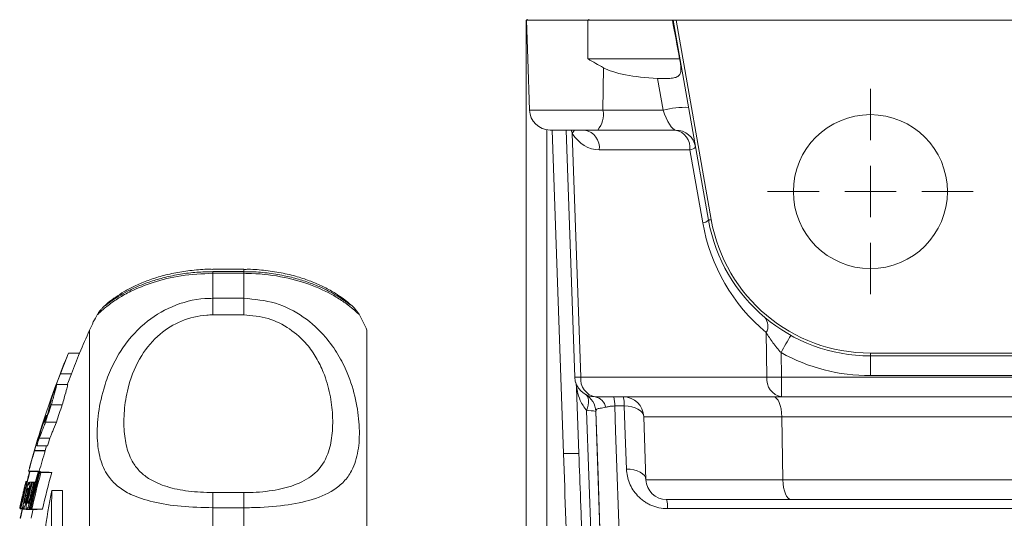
# Model space of a CAD drawing. Header units: millimetres. Extents: x 165 to 832, y 42 to 879.
# Tile 13 of 24: x 171 to 267, y 726 to 774. Entities that reach past the tile are written whole.
import ezdxf

# ---------------------------------------------------------------- set-up
doc = ezdxf.new("R2010")
doc.units = ezdxf.units.MM

# ---------------------------------------------------------------- blocks, each defined once
blk = doc.blocks.new('SW_CENTERMARKSYMBOL_0')
at = {"color": 0, "linetype": 'Continuous', "lineweight": 0}
for p, q in [((0, 5), (0, 10)), ((0, 0), (0, 2.5)), ((-5, 0), (-10, 0)), ((0, 0), (-2.5, 0)), ((0, 0), (0, -2.5)), ((0, 0), (2.5, 0)), ((5, 0), (10, 0)), ((0, -5), (0, -10))]:
    blk.add_line(p, q, dxfattribs=at)

msp = doc.modelspace()

# ---------------------------------------------------------------- linework, layer by layer
at = {"color": 7, "linetype": 'Continuous', "lineweight": 15}
for p, q in [((220.133, 706.572), (220.133, 774.435)), ((220.133, 774.435), (220.144, 774.435)), ((220.276, 770.665), (220.144, 774.435)), ((220.144, 774.435), (226.133, 774.435)), ((220.221, 774.535), (220.221, 774.435)), ((226.133, 770.665), (226.133, 774.435)), ((226.133, 774.435), (234.357, 774.435)), ((226.221, 774.535), (226.221, 774.435)), ((234.442, 774.435), (234.357, 774.435)), ((237.877, 754.956), (234.442, 774.435)), ((234.442, 774.435), (234.714, 774.435)), ((234.714, 774.435), (238.14, 755.003)), ((335.553, 774.435), (234.714, 774.435)), ((220.276, 770.665), (220.45, 765.665)), ((226.133, 770.665), (235.068, 770.665)), ((227.604, 765.665), (227.642, 769.804)), ((233.452, 765.665), (232.907, 768.761)), ((227.604, 765.665), (233.452, 765.665)), ((227.087, 763.735), (222.449, 763.735)), ((224.858, 739.665), (224.018, 763.735)), ((224.614, 763.408), (225.444, 739.665)), ((234.65, 763.735), (227.087, 763.735)), ((236.064, 761.805), (227.246, 761.805)), ((237.32, 754.679), (236.064, 761.805)), ((192.633, 750.171), (189.633, 750.171)), ((192.633, 749.938), (189.633, 749.938)), ((189.633, 749.774), (189.633, 747.343)), ((192.633, 749.774), (189.633, 749.774)), ((192.633, 747.343), (192.633, 749.774)), ((189.633, 747.343), (189.633, 745.726)), ((189.633, 747.343), (192.633, 747.343)), ((192.633, 747.343), (192.633, 745.726)), ((178.429, 745.793), (178.434, 745.8)), ((192.633, 745.726), (189.633, 745.726)), ((177.633, 706.912), (177.633, 744.235)), ((204.633, 706.912), (204.633, 744.235)), ((243.555, 739.665), (243.493, 744.002)), ((175.582, 742.004), (176.665, 742.004)), ((244.934, 742.046), (244.969, 739.665)), ((253.633, 741.735), (253.633, 742.003)), ((253.633, 742.003), (316.633, 742.003)), ((316.633, 741.735), (253.633, 741.735)), ((253.633, 741.735), (253.633, 739.805)), ((174.809, 739.987), (175.882, 739.987)), ((174.434, 738.957), (175.503, 738.957)), ((225.444, 739.665), (243.555, 739.665)), ((244.969, 739.665), (330.298, 739.665)), ((244.969, 739.665), (244.969, 737.735)), ((316.633, 739.805), (253.633, 739.805)), ((225.261, 732.212), (225.037, 738.614)), ((244.969, 737.735), (226.857, 737.735)), ((330.298, 737.735), (244.969, 737.735)), ((173.903, 736.952), (174.965, 736.952)), ((226.639, 718.374), (226.009, 736.392)), ((226.907, 736.312), (227.344, 723.799)), ((229.678, 736.85), (228.748, 736.85)), ((173.343, 735.285), (174.397, 735.285)), ((245.017, 735.805), (231.575, 735.805)), ((231.575, 735.805), (231.79, 729.665)), ((325.25, 735.805), (245.017, 735.805)), ((245.017, 735.805), (245.106, 729.665)), ((172.725, 733.72), (173.772, 733.72)), ((172.26, 732.498), (173.302, 732.498)), ((172.282, 732.487), (173.324, 732.487)), ((172.5, 732.97), (173.544, 732.97)), ((173.441, 732.97), (173.302, 732.498)), ((171.702, 730.505), (172.737, 730.505)), ((171.791, 730.466), (172.827, 730.466)), ((171.822, 730.461), (172.858, 730.461)), ((172.614, 730.391), (173.66, 730.391)), ((172.707, 730.385), (173.754, 730.385)), ((172.791, 730.38), (173.839, 730.38)), ((172.894, 730.375), (173.943, 730.375)), ((171.503, 729.486), (171.537, 729.486)), ((171.811, 729.444), (172.366, 729.444)), ((171.977, 729.384), (172.351, 729.384)), ((172.049, 729.378), (172.35, 729.378)), ((172.178, 729.369), (172.347, 729.369)), ((172.262, 729.364), (172.346, 729.364)), ((231.79, 729.665), (245.106, 729.665)), ((245.106, 729.665), (325.161, 729.665)), ((173.949, 728.63), (175.011, 728.63)), ((189.633, 728.412), (189.633, 726.937)), ((189.633, 728.412), (192.633, 728.412)), ((192.633, 728.412), (192.633, 726.937)), ((171.161, 728.172), (171.218, 728.172)), ((171.414, 728.135), (171.537, 728.135)), ((171.603, 728.105), (171.664, 728.105)), ((245.933, 727.735), (233.788, 727.735)), ((324.333, 727.735), (245.933, 727.735)), ((170.829, 726.913), (170.835, 726.913)), ((170.876, 726.839), (171.07, 726.839)), ((170.949, 726.871), (171.077, 726.871)), ((171.181, 726.797), (171.474, 726.797)), ((171.492, 726.771), (172.524, 726.771)), ((171.766, 727.38), (171.865, 727.38)), ((171.826, 726.796), (171.91, 726.796)), ((172.01, 726.785), (173.048, 726.785)), ((189.633, 726.937), (189.633, 721.167)), ((192.633, 726.937), (189.633, 726.937)), ((192.633, 721.167), (192.633, 726.937))]:
    msp.add_line(p, q, dxfattribs=at)
at = {"color": 8, "linetype": 'Continuous', "lineweight": 15}
for p, q in [((220.45, 765.665), (227.604, 765.665)), ((222.133, 763.76), (222.133, 706.502)), ((223.762, 732.212), (222.66, 763.735)), ((189.633, 749.938), (189.633, 749.774)), ((192.633, 750.171), (192.633, 749.938)), ((192.633, 749.938), (192.633, 749.774)), ((171.061, 727.931), (171.066, 727.931)), ((171.747, 728.151), (171.877, 728.151)), ((171.996, 728.289), (172.079, 728.289))]:
    msp.add_line(p, q, dxfattribs=at)
at = {"color": 8, "linetype": 'Continuous', "lineweight": 15, "flags": 128}
for points in [[(224.836, 763.735), (224.749, 763.589), (224.614, 763.408)], [(279.142, 726.85), (264.512, 726.85), (246.303, 726.85), (233.89, 726.85)]]:
    msp.add_lwpolyline(points, dxfattribs=at)
at = {"color": 7, "linetype": 'Continuous', "lineweight": 15, "flags": 128}
for points in [[(237.877, 754.956), (237.881, 754.957), (237.893, 754.959), (237.914, 754.963), (237.944, 754.968), (237.981, 754.975), (238.026, 754.983), (238.08, 754.992), (238.14, 755.003)], [(175.582, 742.004), (175.479, 741.757), (175.403, 741.572)], [(175.86, 739.998), (175.504, 739.073), (175.46, 738.957)], [(225.882, 737.988), (225.997, 737.897), (226.086, 737.767), (226.147, 737.601), (226.179, 737.403), (226.181, 737.177), (226.152, 736.93), (226.095, 736.666), (226.009, 736.392)], [(227.344, 723.799), (227.124, 730.095), (226.907, 736.312)], [(228.748, 736.85), (228.833, 734.414), (229.241, 722.753)], [(229.678, 736.85), (230.049, 736.829), (230.403, 736.769), (230.728, 736.673), (231.012, 736.545), (231.246, 736.387), (231.422, 736.207), (231.533, 736.011), (231.575, 735.805)], [(229.893, 730.71), (229.777, 734.031), (229.678, 736.85)], [(225.232, 732.222), (225.232, 732.222), (225.261, 732.212)], [(171.794, 730.849), (171.769, 730.757), (171.702, 730.505)], [(229.893, 730.71), (230.263, 730.689), (230.617, 730.629), (230.942, 730.534), (231.226, 730.405), (231.461, 730.248), (231.636, 730.068), (231.747, 729.871), (231.79, 729.665)]]:
    msp.add_lwpolyline(points, dxfattribs=at)
at = {"color": 7, "linetype": 'Continuous', "lineweight": 15}
msp.add_circle((253.633, 757.735), 7.5, dxfattribs=at)
for centre, radius, start, end in [((235.605, 757.659), 8.291, 87.68727, 105.04739), ((222.449, 765.735), 2, 182, 270), ((225.369, 765.23), 2.278, 318.97584, 11.01717), ((225.496, 762.005), 1.762, 353.45302, 78.97299), ((234.65, 761.735), 2, 10, 90), ((234.313, 762.005), 1.762, 353.45305, 78.9731), ((235.973, 762.682), 0.883, 275.89226, 317.13189), ((237.23, 755.557), 0.883, 275.89557, 317.12858), ((255.047, 757.805), 18, 190, 230.06615), ((253.633, 757.735), 16, 190, 270), ((253.633, 757.735), 15.732, 190, 270), ((189.633, 739.235), 13, 149.65339, 157.38014), ((192.633, 739.235), 13, 22.61986, 30.26121), ((242.388, 744.642), 1.276, 329.91241, 40.20284), ((259.676, 707.235), 90, 155.72535, 157.27391), ((270.055, 728.721), 28.436, 148.14867, 152.05665), ((221.073, 723.425), 49.14, 157.78441, 160.30344), ((221.62, 723.404), 48.651, 157.52276, 160.07134), ((253.633, 757.805), 18, 241.09939, 270), ((259.676, 707.235), 91, 157.83118, 164.95948), ((259.667, 707.228), 90.987, 158.88994, 163.87498), ((174.83, 740.057), 0.0738, 234.21663, 253.54705), ((259.528, 707.263), 90.805, 159.57134, 160.57803), ((225.151, 745.645), 5.987, 267.19749, 272.80251), ((226.857, 739.735), 2, 182, 270), ((223.038, 738.544), 2, 2.00122, 17.31657), ((227.194, 739.464), 1.762, 173.45375, 258.97156), ((245.306, 739.464), 1.762, 173.45397, 258.97134), ((244.262, 782.597), 42.938, 269.05697, 270.94303), ((224.908, 736.242), 2, 2.00122, 60.83906), ((226.634, 736.513), 1.242, 9.73256, 79.664), ((226.08, 736.991), 2.672, 356.97069, 16.16339), ((229.576, 735.735), 2, 2, 90), ((227.01, 736.991), 2.672, 356.9706, 16.16392), ((259.561, 707.217), 90.672, 160.85639, 161.96799), ((259.606, 707.203), 89.717, 160.63473, 161.7596), ((226.239, 733.896), 2.506, 74.54688, 95.25833), ((218.377, 718.668), 48.15, 158.94114, 160.82547), ((260.388, 706.962), 91.656, 161.54981, 162.04333), ((218.39, 721.677), 47.259, 164.27806, 166.17522), ((259.815, 707.155), 91.052, 163.03714, 163.5299), ((259.112, 707.368), 89.316, 162.84016, 163.34301), ((216.868, 718.377), 46.765, 162.43945, 164.97016), ((172.303, 732.556), 0.0725, 233.60441, 252.82378), ((217.407, 718.368), 46.289, 162.24051, 164.79968), ((173.345, 732.557), 0.0736, 233.93888, 253.04039), ((259.656, 707.198), 90.862, 165.16573, 167.4954), ((259.533, 707.235), 90.765, 165.17024, 166.03703), ((259.649, 707.129), 90.09, 165.03676, 167.38758), ((172.022, 731.673), 1.228, 259.14864, 260.60394), ((259.67, 707.119), 90.021, 165.02165, 167.37442), ((259.649, 707.119), 89.919, 165.00767, 167.36327), ((259.653, 707.113), 89.824, 164.99088, 167.34911), ((174.587, 763.248), 32.916, 266.56323, 266.72632), ((175.148, 773.338), 43.022, 266.85965, 266.99592), ((173.062, 731.705), 1.261, 259.27589, 260.70971), ((259.69, 707.104), 88.849, 164.8161, 167.20187), ((175.676, 764.387), 34.056, 266.60531, 266.76486), ((176.24, 774.675), 44.359, 266.89801, 267.03178), ((259.667, 707.178), 90.753, 165.8186, 168.08691), ((260.806, 706.952), 92.165, 165.85774, 166.03118), ((171.443, 729.468), 0.00917, 141.5717, 162.55402), ((258.547, 707.452), 89.55, 165.80877, 165.99885), ((172.253, 734.33), 4.952, 263.36161, 263.93518), ((259.832, 707.11), 90.635, 165.77348, 166.4615), ((259.787, 707.115), 90.518, 165.76179, 166.56208), ((259.561, 707.161), 90.161, 165.74062, 166.55787), ((173.185, 744.82), 15.484, 265.52682, 265.79502), ((259.621, 707.141), 90.141, 165.72779, 166.43161), ((173.801, 753.69), 24.375, 266.18162, 266.38034), ((233.788, 729.735), 2, 182, 270), ((259.657, 707.225), 90.969, 166.42595, 167.51013), ((259.676, 707.235), 91, 166.01073, 166.40585), ((255.901, 712.698), 83.487, 168.9982, 171.86621), ((259.693, 707.232), 91.017, 166.85426, 167.51147), ((259.586, 707.246), 90.905, 166.79308, 167.51101), ((231.22, 726.991), 2.674, 356.97281, 16.15362), ((170.857, 726.931), 0.0362, 227.48107, 242.66633), ((261.439, 706.805), 92.72, 167.32115, 167.49783), ((259.506, 707.208), 90.54, 167.28411, 168.08156), ((171.149, 728.068), 1.214, 259.04966, 260.50867), ((173.679, 758.867), 32.125, 266.52812, 266.69356), ((174.229, 768.65), 41.924, 266.8274, 266.96583), ((259.356, 707.241), 89.383, 167.36234, 167.94667), ((171.435, 730.726), 4.848, 263.30043, 263.88099)]:
    msp.add_arc(centre, radius, start, end, dxfattribs=at)
at = {"color": 8, "linetype": 'Continuous', "lineweight": 15}
msp.add_arc((224.587, 717.822), 14.414, 87.43723, 93.28297, dxfattribs=at)
at = {"color": 7, "linetype": 'Continuous', "lineweight": 15}
for centre, major_axis, ratio, start_param, end_param in [((234.597, 762.037), (-7.287, 41.397), 0.04758, 4.913956, 5.008145), ((234.374, 770.735), (7.469, 0.078), 0.267572, 3.586827, 4.511895), ((233.945, 765.735), (-0.747, 1.993), 0.228601, 1.520225, 3.056115), ((227.204, 765.805), (-0.125, 3.999), 0.81623, 2.187773, 3.116059), ((244.189, 735.735), (0, 2), 0.414214, 4.747296, 6.283185), ((227.255, 732.467), (-3.817, 109.356), 0.031986, 1.572014, 1.809411), ((227.255, 732.415), (-3.815, 109.256), 0.018294, 1.572014, 1.613285), ((245.933, 729.735), (0, 2), 0.414214, 1.605703, 3.141593)]:
    msp.add_ellipse(centre, major_axis=major_axis, ratio=ratio, start_param=start_param, end_param=end_param, dxfattribs=at)
at = {"color": 8, "linetype": 'Continuous', "lineweight": 15}
msp.add_ellipse((227.255, 732.415), major_axis=(-3.815, 109.256), ratio=0.018294, start_param=1.613285, end_param=1.809411, dxfattribs=at)
at = {"color": 7, "linetype": 'Continuous', "lineweight": 15}
for points, knots in [([(227.642, 769.804), (227.144, 770.085), (226.642, 770.368), (226.138, 770.662), (226.133, 770.665)], [0, 0, 0, 0, 0.99126, 1, 1, 1, 1]), ([(232.907, 768.761), (233.085, 768.753), (233.265, 768.75), (233.631, 768.751), (233.815, 768.753), (234.165, 768.77), (234.335, 768.784), (234.638, 768.84), (234.775, 768.883), (234.987, 769.016), (235.065, 769.109), (235.138, 769.283), (235.155, 769.348), (235.178, 769.485), (235.183, 769.558), (235.187, 769.789), (235.174, 769.955), (235.131, 770.305), (235.102, 770.483), (235.068, 770.665)], [0, 0, 0, 0, 0.125, 0.125, 0.25, 0.25, 0.375, 0.375, 0.5, 0.5, 0.625, 0.625, 0.6875, 0.6875, 0.75, 0.75, 0.875, 0.875, 1, 1, 1, 1]), ([(189.634, 750.159), (189.518, 750.163), (188.84, 750.185), (187.603, 750.079), (185.985, 749.847), (184.495, 749.484), (183.144, 749.035), (181.965, 748.526), (180.952, 747.984), (180.15, 747.466), (179.524, 746.986), (179.175, 746.683), (178.922, 746.448), (178.737, 746.243), (178.559, 746.04), (178.451, 745.856), (178.422, 745.807)], [0, 0, 0, 0, 0.018036, 0.105542, 0.192389, 0.280679, 0.367212, 0.457701, 0.550776, 0.648707, 0.742201, 0.844362, 0.914205, 0.960402, 0.989402, 1, 1, 1, 1]), ([(189.634, 749.933), (189.116, 749.923), (188.039, 749.903), (186.452, 749.703), (184.931, 749.39), (183.545, 748.983), (182.322, 748.513), (181.284, 748.018), (180.421, 747.52), (179.795, 747.1), (179.411, 746.816), (179.204, 746.651), (179.195, 746.643), (179.191, 746.64)], [0, 0, 0, 0, 0.08847, 0.183972, 0.279486, 0.375617, 0.47381, 0.574688, 0.67879, 0.788184, 0.898138, 0.963123, 1, 1, 1, 1]), ([(203.858, 745.785), (203.823, 745.844), (203.749, 745.966), (203.656, 746.086), (203.581, 746.18), (203.517, 746.253), (203.334, 746.457), (202.979, 746.797), (202.362, 747.287), (201.569, 747.832), (200.562, 748.4), (199.366, 748.938), (198.027, 749.41), (196.501, 749.805), (194.819, 750.065), (193.506, 750.182), (192.783, 750.161), (192.633, 750.156)], [0, 0, 0, 0, 0.01147, 0.023651, 0.036166, 0.055859, 0.097921, 0.226007, 0.332108, 0.428438, 0.532854, 0.622119, 0.706864, 0.79889, 0.889557, 0.977021, 1, 1, 1, 1]), ([(203.051, 746.662), (203.051, 746.662), (203.051, 746.662), (202.902, 746.777), (202.638, 746.976), (202.1, 747.356), (201.377, 747.8), (200.441, 748.289), (199.3, 748.775), (198.003, 749.208), (196.542, 749.573), (194.936, 749.822), (193.595, 749.944), (192.827, 749.926), (192.634, 749.922)], [0, 0, 0, 0, 0.026284, 0.091816, 0.194631, 0.288825, 0.387109, 0.488562, 0.586351, 0.681065, 0.772388, 0.870598, 0.967334, 1, 1, 1, 1]), ([(189.633, 726.937), (188.586, 726.964), (186.516, 727.017), (183.756, 727.458), (181.76, 728.116), (180.41, 728.941), (179.383, 729.975), (178.666, 731.434), (178.33, 733.431), (178.394, 735.819), (178.858, 738.194), (179.626, 740.345), (180.793, 742.578), (182.716, 744.868), (185.612, 746.687), (188.016, 747.304), (189.376, 747.336), (189.633, 747.343)], [0, 0, 0, 0, 0.074712, 0.14766, 0.21957, 0.271666, 0.323817, 0.398901, 0.47406, 0.55252, 0.630943, 0.683929, 0.736869, 0.826067, 0.902516, 0.98157, 1, 1, 1, 1]), ([(192.633, 747.343), (193.681, 747.246), (195.751, 747.056), (198.511, 745.62), (200.506, 743.795), (201.857, 741.881), (202.884, 739.816), (203.601, 737.456), (203.937, 734.931), (203.873, 732.672), (203.409, 730.946), (202.641, 729.703), (201.474, 728.605), (199.551, 727.709), (196.655, 727.124), (194.251, 726.948), (192.891, 726.939), (192.633, 726.937)], [0, 0, 0, 0, 0.074712, 0.14766, 0.21957, 0.271666, 0.323817, 0.398901, 0.47406, 0.552519, 0.630943, 0.683928, 0.736869, 0.826067, 0.902516, 0.98157, 1, 1, 1, 1]), ([(189.633, 745.726), (189.436, 745.721), (188.389, 745.697), (186.535, 745.236), (184.29, 743.852), (182.44, 741.637), (181.419, 739.067), (180.983, 736.638), (180.941, 734.605), (181.187, 732.809), (181.732, 731.435), (182.526, 730.422), (183.559, 729.61), (185.101, 728.945), (187.233, 728.494), (188.828, 728.44), (189.633, 728.412)], [0, 0, 0, 0, 0.017505, 0.092617, 0.165614, 0.252546, 0.360089, 0.443921, 0.527842, 0.607176, 0.686353, 0.738345, 0.790252, 0.85956, 0.92903, 1, 1, 1, 1]), ([(192.633, 728.412), (192.831, 728.414), (193.878, 728.423), (195.732, 728.604), (197.977, 729.203), (199.827, 730.329), (200.847, 731.974), (201.284, 733.929), (201.326, 735.894), (201.08, 737.992), (200.535, 739.9), (199.741, 741.548), (198.708, 743.029), (197.166, 744.429), (195.034, 745.512), (193.439, 745.654), (192.633, 745.726)], [0, 0, 0, 0, 0.017505, 0.092617, 0.165614, 0.252546, 0.360089, 0.44392, 0.527841, 0.607176, 0.686353, 0.738344, 0.790251, 0.85956, 0.92903, 1, 1, 1, 1]), ([(244.934, 742.046), (244.653, 742.359), (244.391, 742.685), (243.909, 743.347), (243.691, 743.679), (243.493, 744.002)], [0, 0, 0, 0, 0.5, 0.5, 1, 1, 1, 1]), ([(173.903, 736.952), (174.021, 737.362), (174.257, 738.183), (174.41, 738.784), (174.428, 738.915), (174.434, 738.957)], [0, 0, 0, 0, 0.403255, 0.807082, 1, 1, 1, 1]), ([(175.503, 738.957), (175.482, 738.846), (175.442, 738.624), (175.219, 737.819), (175.032, 737.182), (174.965, 736.952)], [0, 0, 0, 0, 0.389766, 0.779277, 1, 1, 1, 1]), ([(226.009, 736.392), (225.781, 736.718), (225.366, 737.313), (225.146, 738.1), (225.058, 738.51), (225.039, 738.609), (225.038, 738.612), (225.037, 738.614)], [0, 0, 0, 0, 0.435972, 0.792623, 0.927927, 0.965298, 1, 1, 1, 1]), ([(173.89, 737.457), (173.874, 737.351), (173.841, 737.138), (173.665, 736.461), (173.578, 736.123)], [0, 0, 0, 0, 0.50266, 1, 1, 1, 1]), ([(227.858, 736.723), (227.67, 736.686), (227.288, 736.611), (226.941, 736.588), (226.919, 736.408), (226.907, 736.312)], [0, 0, 0, 0, 0.30827, 0.628369, 1, 1, 1, 1]), ([(228.748, 736.85), (228.59, 736.843), (228.39, 736.835), (228.094, 736.787), (227.96, 736.751), (227.858, 736.723)], [0, 0, 0, 0, 0.474449, 0.60003, 1, 1, 1, 1]), ([(172.725, 733.72), (172.798, 733.892), (172.887, 734.111), (173.042, 734.506), (173.098, 734.65), (173.216, 734.954), (173.278, 735.115), (173.343, 735.285)], [0, 0, 0, 0, 0.5, 0.5, 0.75, 0.75, 1, 1, 1, 1]), ([(174.397, 735.285), (174.267, 734.946), (174.149, 734.645), (173.991, 734.249), (173.941, 734.126), (173.85, 733.904), (173.809, 733.806), (173.772, 733.72)], [0, 0, 0, 0, 0.5, 0.5, 0.75, 0.75, 1, 1, 1, 1]), ([(233.89, 726.85), (233.608, 726.85), (233.324, 726.88), (232.78, 726.997), (232.519, 727.082), (232.143, 727.249), (232.02, 727.311), (231.786, 727.445), (231.674, 727.517), (231.352, 727.747), (231.154, 727.921), (230.804, 728.293), (230.651, 728.49), (230.386, 728.905), (230.274, 729.124), (230.004, 729.788), (229.909, 730.243), (229.893, 730.71)], [0, 0, 0, 0, 0.125, 0.125, 0.25, 0.25, 0.3125, 0.3125, 0.375, 0.375, 0.5, 0.5, 0.625, 0.625, 0.75, 0.75, 1, 1, 1, 1]), ([(171.503, 729.486), (171.495, 729.475), (171.48, 729.454), (171.417, 729.246), (171.335, 728.948), (171.24, 728.575), (171.174, 728.299), (171.143, 728.168)], [0, 0, 0, 0, 0.197528, 0.396378, 0.58309, 0.801692, 1, 1, 1, 1]), ([(171.447, 729.509), (171.446, 729.505), (171.442, 729.495), (171.413, 729.384), (171.381, 729.258), (171.367, 729.2)], [0, 0, 0, 0, 0.250759, 0.656129, 1, 1, 1, 1]), ([(171.388, 729.24), (171.397, 729.28), (171.422, 729.385), (171.445, 729.489), (171.447, 729.503), (171.447, 729.509)], [0, 0, 0, 0, 0.250653, 0.654629, 1, 1, 1, 1]), ([(171.45, 729.136), (171.46, 729.187), (171.486, 729.321), (171.509, 729.459), (171.505, 729.478), (171.503, 729.486)], [0, 0, 0, 0, 0.2511816, 0.6621642, 1, 1, 1, 1]), ([(171.603, 728.105), (171.623, 728.187), (171.642, 728.269), (171.678, 728.43), (171.696, 728.51), (171.729, 728.667), (171.744, 728.745), (171.772, 728.891), (171.783, 728.959), (171.804, 729.087), (171.812, 729.146), (171.825, 729.251), (171.829, 729.297), (171.833, 729.371), (171.832, 729.398), (171.825, 729.434), (171.819, 729.441), (171.811, 729.444)], [0, 0, 0, 0, 0.125, 0.125, 0.25, 0.25, 0.375, 0.375, 0.5, 0.5, 0.625, 0.625, 0.75, 0.75, 0.875, 0.875, 1, 1, 1, 1]), ([(171.811, 729.444), (171.804, 729.443), (171.796, 729.438), (171.775, 729.41), (171.764, 729.389), (171.737, 729.333), (171.723, 729.298), (171.691, 729.216), (171.674, 729.168), (171.657, 729.118)], [0, 0, 0, 0, 0.25, 0.25, 0.5, 0.5, 0.75, 0.75, 1, 1, 1, 1]), ([(171.061, 727.931), (171.081, 728.017), (171.111, 728.146), (171.152, 728.318), (171.172, 728.403), (171.183, 728.446)], [0, 0, 0, 0, 0.498768, 0.748767, 1, 1, 1, 1]), ([(171.301, 728.928), (171.301, 728.925), (171.3, 728.921), (171.294, 728.891), (171.288, 728.868), (171.266, 728.774), (171.245, 728.683), (171.2, 728.494), (171.177, 728.398), (171.131, 728.207), (171.108, 728.111), (171.086, 728.015)], [0, 0, 0, 0, 0.125, 0.125, 0.25, 0.25, 0.5, 0.5, 0.75, 0.75, 1, 1, 1, 1]), ([(171.161, 728.172), (171.187, 728.279), (171.232, 728.466), (171.291, 728.692), (171.334, 728.84), (171.355, 728.898), (171.361, 728.901), (171.362, 728.902)], [0, 0, 0, 0, 0.280775, 0.490945, 0.700911, 0.906262, 1, 1, 1, 1]), ([(171.183, 728.446), (171.198, 728.509), (171.213, 728.571), (171.241, 728.686), (171.254, 728.741), (171.276, 728.831), (171.286, 728.869), (171.295, 728.905), (171.297, 728.914), (171.3, 728.925), (171.301, 728.926), (171.301, 728.928)], [0, 0, 0, 0, 0.25, 0.25, 0.5, 0.5, 0.75, 0.75, 0.875, 0.875, 1, 1, 1, 1]), ([(171.362, 728.902), (171.364, 728.894), (171.367, 728.879), (171.346, 728.758), (171.313, 728.594), (171.268, 728.386), (171.233, 728.236), (171.215, 728.162)], [0, 0, 0, 0, 0.231721, 0.418843, 0.60539, 0.804067, 1, 1, 1, 1]), ([(171.229, 728.576), (171.243, 728.636), (171.257, 728.695), (171.286, 728.814), (171.3, 728.873), (171.328, 728.987), (171.341, 729.042), (171.366, 729.148), (171.377, 729.195), (171.388, 729.24)], [0, 0, 0, 0, 0.25, 0.25, 0.5, 0.5, 0.75, 0.75, 1, 1, 1, 1]), ([(171.414, 728.135), (171.426, 728.182), (171.437, 728.23), (171.461, 728.323), (171.473, 728.369), (171.509, 728.504), (171.533, 728.586), (171.578, 728.723), (171.599, 728.778), (171.624, 728.83), (171.631, 728.843), (171.644, 728.859), (171.648, 728.861), (171.653, 728.862)], [0, 0, 0, 0, 0.125, 0.125, 0.25, 0.25, 0.5, 0.5, 0.75, 0.75, 0.875, 0.875, 1, 1, 1, 1]), ([(171.653, 728.862), (171.657, 728.86), (171.661, 728.857), (171.666, 728.84), (171.667, 728.826), (171.666, 728.77), (171.659, 728.713), (171.638, 728.573), (171.623, 728.49), (171.595, 728.355), (171.585, 728.308), (171.564, 728.215), (171.553, 728.167), (171.542, 728.12)], [0, 0, 0, 0, 0.125, 0.125, 0.25, 0.25, 0.5, 0.5, 0.75, 0.75, 0.875, 0.875, 1, 1, 1, 1]), ([(173.596, 688.256), (173.609, 689.659), (173.622, 691.153), (173.643, 693.525), (173.65, 694.337), (173.661, 695.589), (173.664, 696.012), (173.672, 696.87), (173.676, 697.304), (173.695, 699.481), (173.71, 701.259), (173.734, 703.978), (173.742, 704.894), (173.754, 706.28), (173.758, 706.746), (173.766, 707.674), (173.77, 708.137), (173.79, 710.444), (173.806, 712.268), (173.83, 714.973), (173.838, 715.87), (173.853, 717.65), (173.861, 718.52), (173.883, 721.075), (173.897, 722.703), (173.917, 725.03), (173.924, 725.79), (173.937, 727.252), (173.943, 727.955), (173.949, 728.63)], [0, 0, 0, 0, 0.125, 0.125, 0.1875, 0.1875, 0.21875, 0.21875, 0.25, 0.25, 0.375, 0.375, 0.4375, 0.4375, 0.46875, 0.46875, 0.5, 0.5, 0.625, 0.625, 0.6875, 0.6875, 0.75, 0.75, 0.875, 0.875, 0.9375, 0.9375, 1, 1, 1, 1]), ([(175.011, 728.63), (174.999, 727.279), (174.986, 725.831), (174.966, 723.519), (174.959, 722.725), (174.948, 721.499), (174.945, 721.084), (174.937, 720.242), (174.933, 719.815), (174.915, 717.673), (174.899, 715.916), (174.875, 713.217), (174.867, 712.307), (174.855, 710.926), (174.851, 710.461), (174.843, 709.535), (174.839, 709.073), (174.818, 706.766), (174.802, 704.934), (174.778, 702.209), (174.77, 701.303), (174.754, 699.502), (174.746, 698.619), (174.723, 696.024), (174.708, 694.362), (174.687, 691.975), (174.68, 691.194), (174.667, 689.685), (174.66, 688.958), (174.654, 688.256)], [0, 0, 0, 0, 0.125, 0.125, 0.1875, 0.1875, 0.21875, 0.21875, 0.25, 0.25, 0.375, 0.375, 0.4375, 0.4375, 0.46875, 0.46875, 0.5, 0.5, 0.625, 0.625, 0.6875, 0.6875, 0.75, 0.75, 0.875, 0.875, 0.9375, 0.9375, 1, 1, 1, 1]), ([(171.143, 728.168), (171.123, 728.086), (171.104, 728.003), (171.067, 727.842), (171.049, 727.762), (170.996, 727.526), (170.965, 727.381), (170.928, 727.193), (170.917, 727.136), (170.897, 727.032), (170.89, 726.987), (170.878, 726.913), (170.875, 726.886), (170.873, 726.858), (170.873, 726.85), (170.874, 726.841), (170.875, 726.84), (170.876, 726.839)], [0, 0, 0, 0, 0.125, 0.125, 0.25, 0.25, 0.5, 0.5, 0.625, 0.625, 0.75, 0.75, 0.875, 0.875, 0.9375, 0.9375, 1, 1, 1, 1]), ([(171.012, 727.421), (171.01, 727.423), (171.009, 727.426), (171.01, 727.445), (171.011, 727.459), (171.02, 727.518), (171.03, 727.576), (171.052, 727.682), (171.059, 727.72), (171.077, 727.802), (171.086, 727.846), (171.106, 727.936), (171.117, 727.983), (171.139, 728.077), (171.15, 728.125), (171.161, 728.172)], [0, 0, 0, 0, 0.125, 0.125, 0.25, 0.25, 0.5, 0.5, 0.625, 0.625, 0.75, 0.75, 0.875, 0.875, 1, 1, 1, 1]), ([(171.215, 728.162), (171.204, 728.114), (171.192, 728.066), (171.17, 727.972), (171.158, 727.926), (171.124, 727.79), (171.103, 727.707), (171.064, 727.566), (171.048, 727.509), (171.029, 727.454), (171.024, 727.44), (171.016, 727.424), (171.014, 727.422), (171.012, 727.421)], [0, 0, 0, 0, 0.125, 0.125, 0.25, 0.25, 0.5, 0.5, 0.75, 0.75, 0.875, 0.875, 1, 1, 1, 1]), ([(171.181, 726.797), (171.185, 726.797), (171.189, 726.798), (171.198, 726.805), (171.204, 726.812), (171.221, 726.838), (171.235, 726.864), (171.281, 726.97), (171.318, 727.074), (171.396, 727.316), (171.438, 727.461), (171.501, 727.693), (171.521, 727.773), (171.563, 727.938), (171.583, 728.021), (171.603, 728.105)], [0, 0, 0, 0, 0.0625, 0.0625, 0.125, 0.125, 0.25, 0.25, 0.5, 0.5, 0.75, 0.75, 0.875, 0.875, 1, 1, 1, 1]), ([(171.301, 727.381), (171.295, 727.393), (171.283, 727.413), (171.298, 727.561), (171.327, 727.735), (171.368, 727.935), (171.399, 728.071), (171.414, 728.135)], [0, 0, 0, 0, 0.270084, 0.456981, 0.643648, 0.8341, 1, 1, 1, 1]), ([(171.542, 728.12), (171.516, 728.014), (171.47, 727.827), (171.402, 727.6), (171.349, 727.448), (171.317, 727.386), (171.305, 727.382), (171.301, 727.381)], [0, 0, 0, 0, 0.275855, 0.487268, 0.698491, 0.904987, 1, 1, 1, 1]), ([(171.526, 727.487), (171.516, 727.433), (171.506, 727.38), (171.489, 727.278), (171.481, 727.228), (171.461, 727.088), (171.452, 727.006), (171.447, 726.879), (171.45, 726.837), (171.465, 726.782), (171.478, 726.774), (171.492, 726.771)], [0, 0, 0, 0, 0.125, 0.125, 0.25, 0.25, 0.5, 0.5, 0.75, 0.75, 1, 1, 1, 1]), ([(171.716, 728.327), (171.683, 728.188), (171.633, 727.978), (171.569, 727.696), (171.541, 727.557), (171.526, 727.487)], [0, 0, 0, 0, 0.4970421, 0.7472912, 1, 1, 1, 1]), ([(171.624, 727.355), (171.617, 727.36), (171.604, 727.37), (171.606, 727.453), (171.619, 727.56), (171.661, 727.793), (171.71, 727.995), (171.747, 728.151)], [0, 0, 0, 0, 0.188823, 0.314883, 0.440726, 0.571514, 1, 1, 1, 1]), ([(171.753, 727.65), (171.74, 727.605), (171.727, 727.562), (171.701, 727.485), (171.689, 727.451), (171.666, 727.4), (171.656, 727.382), (171.638, 727.359), (171.631, 727.356), (171.624, 727.355)], [0, 0, 0, 0, 0.25, 0.25, 0.5, 0.5, 0.75, 0.75, 1, 1, 1, 1]), ([(171.87, 728.121), (171.851, 728.041), (171.832, 727.962), (171.794, 727.804), (171.774, 727.725), (171.753, 727.65)], [0, 0, 0, 0, 0.5, 0.5, 1, 1, 1, 1]), ([(171.766, 727.38), (171.807, 727.523), (171.846, 727.674), (171.921, 727.981), (171.959, 728.135), (171.996, 728.289)], [0, 0, 0, 0, 0.5, 0.5, 1, 1, 1, 1]), ([(170.867, 726.892), (170.864, 726.89), (170.861, 726.887), (170.865, 726.916), (170.866, 726.919)], [0, 0, 0, 0, 0.892313, 1, 1, 1, 1]), ([(170.876, 726.839), (170.879, 726.84), (170.883, 726.843), (170.895, 726.87), (170.902, 726.89), (170.92, 726.946), (170.931, 726.981), (170.954, 727.062), (170.967, 727.108), (170.981, 727.156)], [0, 0, 0, 0, 0.25, 0.25, 0.5, 0.5, 0.75, 0.75, 1, 1, 1, 1]), ([(171.187, 727.137), (171.18, 727.087), (171.174, 727.038), (171.165, 726.953), (171.162, 726.916), (171.161, 726.856), (171.162, 726.834), (171.169, 726.805), (171.174, 726.799), (171.181, 726.797)], [0, 0, 0, 0, 0.25, 0.25, 0.5, 0.5, 0.75, 0.75, 1, 1, 1, 1]), ([(171.492, 726.771), (171.506, 726.772), (171.521, 726.779), (171.558, 726.821), (171.579, 726.858), (171.628, 726.962), (171.654, 727.032), (171.709, 727.19), (171.738, 727.283), (171.766, 727.38)], [0, 0, 0, 0, 0.25, 0.25, 0.5, 0.5, 0.75, 0.75, 1, 1, 1, 1])]:
    msp.add_open_spline(points, degree=3, knots=knots, dxfattribs=at)
at = {"color": 8, "linetype": 'Continuous', "lineweight": 15}
for points, knots in [([(224.614, 763.408), (224.603, 763.443), (224.568, 763.548), (224.547, 763.66), (224.532, 763.735)], [0, 0, 0, 0, 0.328915, 1, 1, 1, 1]), ([(189.633, 749.774), (188.586, 749.725), (186.516, 749.629), (183.756, 748.931), (181.768, 748.117), (180.414, 747.356), (179.392, 746.644), (178.685, 746.03), (178.352, 745.694), (178.411, 745.77), (178.429, 745.793)], [0, 0, 0, 0, 0.147021, 0.290572, 0.43208, 0.533147, 0.637235, 0.782197, 0.932909, 1, 1, 1, 1]), ([(203.852, 745.778), (203.855, 745.769), (203.861, 745.746), (203.411, 746.19), (202.646, 746.81), (201.478, 747.603), (199.551, 748.579), (196.655, 749.445), (194.251, 749.755), (192.891, 749.771), (192.633, 749.774)], [0, 0, 0, 0, 0.115952, 0.273342, 0.376407, 0.481912, 0.657537, 0.80806, 0.963713, 1, 1, 1, 1])]:
    msp.add_open_spline(points, degree=3, knots=knots, dxfattribs=at)
at = {"color": 7, "linetype": 'Continuous', "lineweight": 15}
msp.add_open_spline([(173.578, 736.123), (173.423, 735.747), (173.296, 735.444), (173.197, 735.219)], degree=3, dxfattribs=at)

# ---------------------------------------------------------------- block references
at = {"color": 7, "linetype": 'Continuous', "lineweight": 0}
msp.add_blockref('SW_CENTERMARKSYMBOL_0', (253.633, 757.735), dxfattribs=at)

doc.saveas('drawing.dxf')
